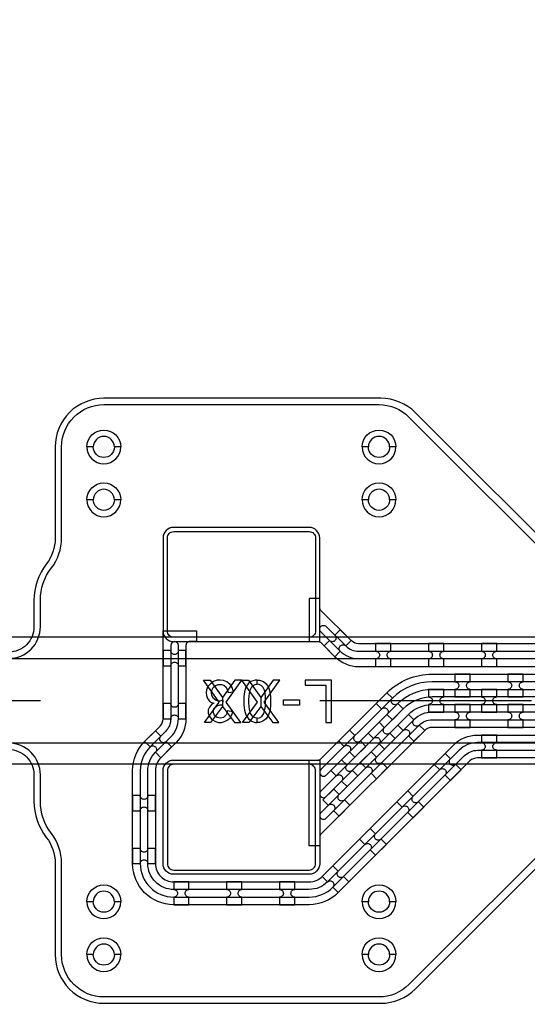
# Model space of a CAD drawing. Extents: x -63500 to 63500, y -63500 to 63500.
# Tile 158 of 256: x -35267 to -32870, y 9955 to 14610. Entities that reach past the tile are written whole.
import ezdxf

# ---------------------------------------------------------------- set-up
doc = ezdxf.new("R2010")
doc.units = 13
doc.header["$MEASUREMENT"] = 0
for name, color, linetype in [('1_Metal', 2, 'Continuous'), ('2_Electrodes', 5, 'Continuous'), ('3_Outline', 4, 'Continuous')]:
    doc.layers.add(name, color=color, linetype=linetype)

msp = doc.modelspace()

# ---------------------------------------------------------------- linework, layer by layer
for p, q in [((-32524.8, 11690), (-37807.7, 11690)), ((-38263.2, 11590), (-32524.8, 11590)), ((-35170, 11390), (-38170, 11390)), ((-32850, 11390), (-33850, 11390)), ((-32524.8, 11190), (-38263.2, 11190)), ((-32524.8, 11090), (-37870.7, 11090))]:
    msp.add_line(p, q)
for points in [[(-34394.8, 11288), (-34325, 11383.2), (-34399, 11488), (-34367.4, 11488), (-34308.9, 11406), (-34308.9, 11363.2), (-34365.5, 11288), (-34394.8, 11288)], [(-34223, 11288), (-34292.8, 11383.2), (-34218.8, 11488), (-34250.4, 11488), (-34308.9, 11406), (-34308.9, 11363.2), (-34252.3, 11288), (-34223, 11288)], [(-34214.5, 11288), (-34144.7, 11383.2), (-34218.8, 11488), (-34187.1, 11488), (-34128.6, 11406), (-34128.6, 11363.2), (-34185.2, 11288), (-34214.5, 11288)], [(-34042.7, 11288), (-34112.5, 11383.2), (-34038.5, 11488), (-34070.2, 11488), (-34128.6, 11406), (-34128.6, 11363.2), (-34072.1, 11288), (-34042.7, 11288)]]:
    msp.add_lwpolyline(points, close=True)
for radius in [50000, 47500, 45000]:
    msp.add_circle((0, 0), radius)
at = {"layer": '1_Metal'}
for points in [[(-50000, 0, -1), (50000, 0), (51000, 0, 1), (-51000, 0)], [(-34540, 11670), (-33850, 11670), (-33850, 12160, 0.414214), (-33900, 12210), (-34540, 12210, 0.414214), (-34590, 12160), (-34590, 11720, 0.414214)], [(-32820, 11588), (-33666.6, 11588, -0.198912), (-33752.8, 11623.8), (-33844.7, 11715.7, -1), (-33819.3, 11741.1), (-33727.4, 11649.2, 0.198912), (-33666.6, 11624), (-32820, 11624), (-32820, 11660), (-33666.6, 11660, -0.198912), (-33701.9, 11674.7), (-33844.7, 11817.5, -0.198912), (-33850, 11830.2), (-33850, 11872.8), (-33900, 11872.8), (-33900, 11670), (-33857.5, 11670, -0.198912), (-33844.7, 11664.8), (-33778.3, 11598.3, 0.198912), (-33666.6, 11552), (-32820, 11552)], [(-33829.2, 11649.2), (-33778.3, 11598.3), (-33752.8, 11623.8, -0.414214), (-33752.8, 11649.2), (-33752.8, 11649.2, -0.414214), (-33727.4, 11649.2), (-33701.9, 11674.7), (-33752.8, 11725.6), (-33778.3, 11700.1, -0.414214), (-33778.3, 11674.7), (-33778.3, 11674.7, -0.414214), (-33803.7, 11674.7)], [(-33586, 11552.1), (-33514, 11552.1), (-33514, 11588.1, -0.414214), (-33532, 11606.1), (-33532, 11606.1, -0.414214), (-33514, 11624.1), (-33514, 11660.1), (-33586, 11660.1), (-33586, 11624.1, -0.414214), (-33568, 11606.1), (-33568, 11606.1, -0.414214), (-33586, 11588.1)], [(-33336, 11552.1), (-33264, 11552.1), (-33264, 11588.1, -0.414214), (-33282, 11606.1), (-33282, 11606.1, -0.414214), (-33264, 11624.1), (-33264, 11660.1), (-33336, 11660.1), (-33336, 11624.1, -0.414214), (-33318, 11606.1), (-33318, 11606.1, -0.414214), (-33336, 11588.1)], [(-33086, 11552.1), (-33014, 11552.1), (-33014, 11588.1, -0.414214), (-33032, 11606.1), (-33032, 11606.1, -0.414214), (-33014, 11624.1), (-33014, 11660.1), (-33086, 11660.1), (-33086, 11624.1, -0.414214), (-33068, 11606.1), (-33068, 11606.1, -0.414214), (-33086, 11588.1)], [(-34590, 11627.1), (-34590, 11555.1), (-34554, 11555.1, -0.414214), (-34536, 11573.1), (-34536, 11573.1, -0.414214), (-34518, 11555.1), (-34482, 11555.1), (-34482, 11627.1), (-34518, 11627.1, -0.414214), (-34536, 11609.1), (-34536, 11609.1, -0.414214), (-34554, 11627.1)], [(-33139.2, 11408.1), (-33139.2, 11444.1, -0.414214), (-33157.2, 11462.1), (-33157.2, 11462.1, -0.414214), (-33139.2, 11480.1), (-33139.2, 11516.1), (-33211.2, 11516.1), (-33211.2, 11480.1, -0.414214), (-33193.2, 11462.1), (-33193.2, 11462.1, -0.414214), (-33211.2, 11444.1), (-33211.2, 11408.1)], [(-32889.2, 11408.1), (-32889.2, 11444.1, -0.414214), (-32907.2, 11462.1), (-32907.2, 11462.1, -0.414214), (-32889.2, 11480.1), (-32889.2, 11516.1), (-32961.2, 11516.1), (-32961.2, 11480.1, -0.414214), (-32943.2, 11462.1), (-32943.2, 11462.1, -0.414214), (-32961.2, 11444.1), (-32961.2, 11408.1)], [(-33456.1, 11351.2), (-33481.5, 11376.7, -0.414214), (-33507, 11376.7), (-33507, 11376.7, -0.414214), (-33507, 11402.1), (-33532.5, 11427.6), (-33583.4, 11376.7), (-33557.9, 11351.2, -0.414214), (-33532.5, 11351.2), (-33532.5, 11351.2, -0.414214), (-33532.5, 11325.8), (-33507, 11300.3)], [(-33264.2, 11444.1), (-33336.2, 11444.1), (-33336.2, 11408.1, -0.414214), (-33318.2, 11390.1), (-33318.2, 11390.1, -0.414214), (-33336.2, 11372.1), (-33336.2, 11336.1), (-33264.2, 11336.1), (-33264.2, 11372.1, -0.414214), (-33282.2, 11390.1), (-33282.2, 11390.1, -0.414214), (-33264.2, 11408.1), (-33264.2, 11444.1)], [(-33014.2, 11444.1), (-33086.2, 11444.1), (-33086.2, 11408.1, -0.414214), (-33068.2, 11390.1), (-33068.2, 11390.1, -0.414214), (-33086.2, 11372.1), (-33086.2, 11336.1), (-33014.2, 11336.1), (-33014.2, 11372.1, -0.414214), (-33032.2, 11390.1), (-33032.2, 11390.1, -0.414214), (-33014.2, 11408.1), (-33014.2, 11444.1)], [(-34590, 11377.1), (-34590, 11305.1), (-34554, 11305.1, -0.414214), (-34536, 11323.1), (-34536, 11323.1, -0.414214), (-34518, 11305.1), (-34482, 11305.1), (-34482, 11377.1), (-34518, 11377.1, -0.414214), (-34536, 11359.1), (-34536, 11359.1, -0.414214), (-34554, 11377.1)], [(-33139.2, 11372.1), (-33211.2, 11372.1), (-33211.2, 11336.1, -0.414214), (-33193.2, 11318.1), (-33193.2, 11318.1, -0.414214), (-33211.2, 11300.1), (-33211.2, 11264.1), (-33139.2, 11264.1), (-33139.2, 11300.1, -0.414214), (-33157.2, 11318.1), (-33157.2, 11318.1, -0.414214), (-33139.2, 11336.1), (-33139.2, 11372.1)], [(-32889.2, 11372.1), (-32961.2, 11372.1), (-32961.2, 11336.1, -0.414214), (-32943.2, 11318.1), (-32943.2, 11318.1, -0.414214), (-32961.2, 11300.1), (-32961.2, 11264.1), (-32889.2, 11264.1), (-32889.2, 11300.1, -0.414214), (-32907.2, 11318.1), (-32907.2, 11318.1, -0.414214), (-32889.2, 11336.1), (-32889.2, 11372.1)], [(-33430.6, 11325.8), (-33481.5, 11274.8), (-33456.1, 11249.4, -0.414214), (-33430.6, 11249.4), (-33430.6, 11249.4, -0.414214), (-33430.6, 11223.9), (-33405.2, 11198.5), (-33354.3, 11249.4), (-33379.7, 11274.8, -0.414214), (-33405.2, 11274.8), (-33405.2, 11274.8, -0.414214), (-33405.2, 11300.3), (-33430.6, 11325.8)], [(-33569.9, 11288.3), (-33620.8, 11237.4), (-33595.4, 11211.9, -0.414214), (-33569.9, 11211.9), (-33569.9, 11211.9, -0.414214), (-33569.9, 11186.5), (-33544.5, 11161), (-33493.6, 11211.9), (-33519, 11237.4, -0.414214), (-33544.5, 11237.4), (-33544.5, 11237.4, -0.414214), (-33544.5, 11262.8), (-33569.9, 11288.3)], [(-34549.9, 11171.8), (-34575.4, 11197.2, -0.414214), (-34600.8, 11197.2), (-34600.8, 11197.2, -0.414214), (-34600.8, 11222.7), (-34626.3, 11248.1), (-34677.2, 11197.2), (-34651.7, 11171.8, -0.414214), (-34626.3, 11171.8), (-34626.3, 11171.8, -0.414214), (-34626.3, 11146.3), (-34600.8, 11120.8)], [(-33632.9, 11174.4), (-33658.3, 11199.9, -0.414214), (-33683.8, 11199.9), (-33683.8, 11199.9, -0.414214), (-33683.8, 11225.3), (-33709.2, 11250.8), (-33760.1, 11199.9), (-33734.7, 11174.4, -0.414214), (-33709.2, 11174.4), (-33709.2, 11174.4, -0.414214), (-33709.2, 11149), (-33683.8, 11123.5)], [(-33086.1, 11120.1), (-33014.1, 11120.1), (-33014.1, 11156.1, -0.414214), (-33032.1, 11174.1), (-33032.1, 11174.1, -0.414214), (-33014.1, 11192.1), (-33014.1, 11228.1), (-33086.1, 11228.1), (-33086.1, 11192.1, -0.414214), (-33068.1, 11174.1), (-33068.1, 11174.1, -0.414214), (-33086.1, 11156.1)], [(-33607.4, 11149), (-33658.3, 11098.1), (-33632.9, 11072.6, -0.414214), (-33607.4, 11072.6), (-33607.4, 11072.6, -0.414214), (-33607.4, 11047.2), (-33581.9, 11021.7), (-33531, 11072.6), (-33556.5, 11098.1, -0.414214), (-33581.9, 11098.1), (-33581.9, 11098.1, -0.414214), (-33581.9, 11123.5), (-33607.4, 11149)], [(-33232.5, 11013.2), (-33181.6, 11064.1), (-33207, 11089.5, -0.414214), (-33232.5, 11089.5), (-33232.5, 11089.5, -0.414214), (-33232.5, 11115), (-33257.9, 11140.5), (-33308.9, 11089.5), (-33283.4, 11064.1, -0.414214), (-33257.9, 11064.1), (-33257.9, 11064.1, -0.414214), (-33257.9, 11038.6)], [(-34540, 11110), (-33850, 11110), (-33850, 10620, -0.414214), (-33900, 10570), (-34540, 10570, -0.414214), (-34590, 10620), (-34590, 11060, -0.414214)], [(-33746.7, 11111.5), (-33797.6, 11060.6), (-33772.2, 11035.1, -0.414214), (-33746.7, 11035.1), (-33746.7, 11035.1, -0.414214), (-33746.7, 11009.7), (-33721.2, 10984.2), (-33670.3, 11035.1), (-33695.8, 11060.6, -0.414214), (-33721.2, 11060.6), (-33721.2, 11060.6, -0.414214), (-33721.2, 11086), (-33746.7, 11111.5)], [(-34734, 10942), (-34734, 10870), (-34698, 10870, -0.414214), (-34680, 10888), (-34680, 10888, -0.414214), (-34662, 10870), (-34626, 10870), (-34626, 10942), (-34662, 10942, -0.414214), (-34680, 10924), (-34680, 10924, -0.414214), (-34698, 10942)], [(-33784.2, 10972.2), (-33835.1, 10921.3), (-33809.6, 10895.8, -0.414214), (-33784.2, 10895.8), (-33784.2, 10895.8, -0.414214), (-33784.2, 10870.4), (-33758.7, 10844.9), (-33707.8, 10895.8), (-33733.3, 10921.3, -0.414214), (-33758.7, 10921.3), (-33758.7, 10921.3, -0.414214), (-33758.7, 10946.7), (-33784.2, 10972.2)], [(-33409.3, 10836.4), (-33358.4, 10887.3), (-33383.8, 10912.8, -0.414214), (-33409.3, 10912.8), (-33409.3, 10912.8, -0.414214), (-33409.3, 10938.2), (-33434.7, 10963.7), (-33485.6, 10912.8), (-33460.2, 10887.3, -0.414214), (-33434.7, 10887.3), (-33434.7, 10887.3, -0.414214), (-33434.7, 10861.9)], [(-33586, 10659.6), (-33535.1, 10710.5), (-33560.6, 10736, -0.414214), (-33586, 10736), (-33586, 10736, -0.414214), (-33586, 10761.5), (-33611.5, 10786.9), (-33662.4, 10736), (-33637, 10710.5, -0.414214), (-33611.5, 10710.5), (-33611.5, 10710.5, -0.414214), (-33611.5, 10685.1)], [(-34734, 10692), (-34734, 10620), (-34698, 10620, -0.414214), (-34680, 10638), (-34680, 10638, -0.414214), (-34662, 10620), (-34626, 10620), (-34626, 10692), (-34662, 10692, -0.414214), (-34680, 10674), (-34680, 10674, -0.414214), (-34698, 10692)], [(-33762.8, 10482.9), (-33711.9, 10533.8), (-33737.4, 10559.2, -0.414214), (-33762.8, 10559.2), (-33762.8, 10559.2, -0.414214), (-33762.8, 10584.7), (-33788.3, 10610.1), (-33839.2, 10559.2), (-33813.7, 10533.8, -0.414214), (-33788.3, 10533.8), (-33788.3, 10533.8, -0.414214), (-33788.3, 10508.3)], [(-34540, 10426), (-34468, 10426), (-34468, 10462, -0.414214), (-34486, 10480), (-34486, 10480, -0.414214), (-34468, 10498), (-34468, 10534), (-34540, 10534), (-34540, 10498, -0.414214), (-34522, 10480), (-34522, 10480, -0.414214), (-34540, 10462)], [(-34290, 10426), (-34218, 10426), (-34218, 10462, -0.414214), (-34236, 10480), (-34236, 10480, -0.414214), (-34218, 10498), (-34218, 10534), (-34290, 10534), (-34290, 10498, -0.414214), (-34272, 10480), (-34272, 10480, -0.414214), (-34290, 10462)], [(-34040, 10426), (-33968, 10426), (-33968, 10462, -0.414214), (-33986, 10480), (-33986, 10480, -0.414214), (-33968, 10498), (-33968, 10534), (-34040, 10534), (-34040, 10498, -0.414214), (-34022, 10480), (-34022, 10480, -0.414214), (-34040, 10462)]]:
    msp.add_lwpolyline(points, format="xyb", close=True, dxfattribs=at)
for points in [[(-32820, 11120), (-33104.9, 11120, 0.198912), (-33140.3, 11105.4), (-33762.8, 10482.9, -0.198912), (-33900, 10426), (-34540, 10426, -0.414214), (-34734, 10620), (-34734, 11060, -0.198912), (-34677.2, 11197.2), (-34604.6, 11269.7, 0.198912), (-34590, 11305.1), (-34590, 11720), (-34432, 11720), (-34432, 11670), (-34464, 11670, 0.414214), (-34482, 11652), (-34482, 11305.1, -0.198912), (-34528.3, 11193.4), (-34600.8, 11120.8, 0.198912), (-34626, 11060), (-34626, 10620, 0.414214), (-34540, 10534), (-33900, 10534, 0.198912), (-33839.2, 10559.2), (-33216.7, 11181.8, -0.198912), (-33104.9, 11228), (-32820, 11228)], [(-32820, 11192), (-33104.9, 11192, 0.198912), (-33191.2, 11156.3), (-33813.7, 10533.8, -0.198912), (-33900, 10498), (-34540, 10498, -0.414214), (-34662, 10620), (-34662, 11060, -0.198912), (-34626.3, 11146.3), (-34553.7, 11218.8, 0.198912), (-34518, 11305.1), (-34518, 11652, 1), (-34554, 11652), (-34554, 11305.1, -0.198912), (-34579.2, 11244.3), (-34651.7, 11171.8, 0.198912), (-34698, 11060), (-34698, 10620, 0.414214), (-34540, 10462), (-33900, 10462, 0.198912), (-33788.3, 10508.3), (-33165.7, 11130.8, -0.198912), (-33104.9, 11156), (-32820, 11156)], [(-32820, 11264), (-33318.9, 11264, 0.198912), (-33354.3, 11249.4), (-33844.7, 10758.9, 0.198912), (-33850, 10746.2), (-33850, 10703.6), (-33900, 10703.6), (-33900, 11110), (-33857.5, 11110, 0.198912), (-33844.7, 11115.3), (-33532.5, 11427.6, -0.198912), (-33318.9, 11516), (-32820, 11516)], [(-32820, 11480), (-33318.9, 11480, 0.198912), (-33507, 11402.1), (-33844.7, 11064.4, 1.000004), (-33819.3, 11038.9), (-33481.5, 11376.7, -0.198912), (-33318.9, 11444), (-32820, 11444)], [(-32820, 11408), (-33318.9, 11408, 0.198912), (-33456.1, 11351.2), (-33844.7, 10962.6, 1.000004), (-33819.3, 10937.1), (-33430.6, 11325.8, -0.198912), (-33318.9, 11372), (-32820, 11372)], [(-32820, 11336), (-33318.9, 11336, 0.198912), (-33405.2, 11300.3), (-33844.7, 10860.7, 1.000005), (-33819.3, 10835.3), (-33379.7, 11274.8, -0.198912), (-33318.9, 11300), (-32820, 11300)]]:
    msp.add_lwpolyline(points, format="xyb", dxfattribs=at)
for points in [[(-34261.2, 11338.5), (-34285.6, 11342.7), (-34290.8, 11324.7), (-34304.2, 11311.7), (-34319.4, 11307.9), (-34334.3, 11310.5), (-34347.5, 11320.9), (-34353.1, 11337.7), (-34348.9, 11354.5), (-34336.3, 11365.4), (-34320.8, 11370.2), (-34308.4, 11370.2), (-34306, 11392.2), (-34323, 11388.8), (-34338.7, 11392), (-34352.1, 11400.6), (-34359.9, 11414.6), (-34361.2, 11427.5), (-34359.4, 11440.3), (-34352.9, 11452.3), (-34342.7, 11461.6), (-34328.5, 11467.1), (-34314.1, 11467.1), (-34303.6, 11463.2), (-34292.8, 11454.3), (-34285.9, 11440.7), (-34282.9, 11429.1), (-34258.2, 11432.1), (-34263.6, 11452.1), (-34273.8, 11467.6), (-34288.6, 11480), (-34304.7, 11486), (-34320.2, 11488), (-34334.1, 11486.9), (-34352.4, 11481.2), (-34366.9, 11470.6), (-34378.6, 11457.3), (-34385, 11442.2), (-34387.1, 11427), (-34385.7, 11414.6), (-34380.8, 11400.5), (-34371.4, 11388.7), (-34361.6, 11382.1), (-34350.5, 11378.5), (-34361.4, 11371.9), (-34371.4, 11360.3), (-34376.8, 11346.7), (-34376.8, 11332.2), (-34371.5, 11315.3), (-34360.2, 11302), (-34342.8, 11292.3), (-34327.7, 11288), (-34314.6, 11288), (-34299.5, 11291.3), (-34284, 11299.2), (-34273.3, 11309.7), (-34265.8, 11322.8), (-34261.2, 11338.5)], [(-34145.4, 11488), (-34155.6, 11488), (-34175.1, 11481.6), (-34187.9, 11470.2), (-34198.5, 11454.2), (-34205.4, 11432.8), (-34208.5, 11410.6), (-34208.5, 11370.1), (-34205.8, 11345.3), (-34198.9, 11324.1), (-34186.9, 11305.2), (-34172.3, 11293.8), (-34155.8, 11288), (-34145.4, 11288), (-34145.4, 11307.7), (-34155.4, 11309.2), (-34166.7, 11315.5), (-34176.5, 11329.5), (-34181.7, 11348.2), (-34183.8, 11364.4), (-34184.8, 11380.5), (-34184.8, 11396.1), (-34183.9, 11410.8), (-34182.3, 11425.3), (-34179, 11440.9), (-34173.2, 11453.2), (-34164.1, 11462.6), (-34154.6, 11467.4), (-34145.4, 11468.9)], [(-34145.4, 11488), (-34135.2, 11488), (-34115.7, 11481.6), (-34102.9, 11470.2), (-34092.3, 11454.2), (-34085.4, 11432.8), (-34082.4, 11410.6), (-34082.4, 11370.1), (-34085, 11345.3), (-34091.9, 11324.1), (-34103.9, 11305.2), (-34118.6, 11293.8), (-34135, 11288), (-34145.4, 11288), (-34145.4, 11307.7), (-34135.4, 11309.2), (-34124.1, 11315.5), (-34114.3, 11329.5), (-34109.2, 11348.2), (-34107, 11364.4), (-34106.1, 11380.5), (-34106.1, 11396.1), (-34106.9, 11410.8), (-34108.5, 11425.3), (-34111.8, 11440.9), (-34117.7, 11453.2), (-34126.7, 11462.6), (-34136.3, 11467.4), (-34145.4, 11468.9)], [(-33821.2, 11463.5), (-33821.2, 11288), (-33794.4, 11288), (-33794.4, 11488), (-33919.6, 11488), (-33919.6, 11463.5), (-33821.2, 11463.5)], [(-34021.2, 11369.7), (-34021.2, 11394.6), (-33946.1, 11394.6), (-33946.1, 11369.7), (-34021.2, 11369.7)]]:
    msp.add_lwpolyline(points, close=True, dxfattribs=at)
at = {"layer": '2_Electrodes'}
for points in [[(47500, 0, 1), (-47500, 0), (-51000, 0, -1), (51000, 0)], [(-34950, 12590, -1), (-34790, 12590), (-34820, 12590, 1), (-34920, 12590)], [(-34950, 12590, -1), (-34790, 12590), (-34820, 12590, 1), (-34920, 12590)], [(-33650, 12590, -1), (-33490, 12590), (-33520, 12590, 1), (-33620, 12590)], [(-33650, 12590, -1), (-33490, 12590), (-33520, 12590, 1), (-33620, 12590)], [(-34950, 12590, 1), (-34790, 12590), (-34820, 12590, -1), (-34920, 12590)], [(-34950, 12590, 1), (-34790, 12590), (-34820, 12590, -1), (-34920, 12590)], [(-33650, 12590, 1), (-33490, 12590), (-33520, 12590, -1), (-33620, 12590)], [(-33650, 12590, 1), (-33490, 12590), (-33520, 12590, -1), (-33620, 12590)], [(-34950, 12340, -1), (-34790, 12340), (-34820, 12340, 1), (-34920, 12340)], [(-34950, 12340, -1), (-34790, 12340), (-34820, 12340, 1), (-34920, 12340)], [(-33650, 12340, -1), (-33490, 12340), (-33520, 12340, 1), (-33620, 12340)], [(-33650, 12340, -1), (-33490, 12340), (-33520, 12340, 1), (-33620, 12340)], [(-34950, 12340, 1), (-34790, 12340), (-34820, 12340, -1), (-34920, 12340)], [(-34950, 12340, 1), (-34790, 12340), (-34820, 12340, -1), (-34920, 12340)], [(-33650, 12340, 1), (-33490, 12340), (-33520, 12340, -1), (-33620, 12340)], [(-33650, 12340, 1), (-33490, 12340), (-33520, 12340, -1), (-33620, 12340)], [(-34540, 12190), (-33900, 12190, -0.414214), (-33870, 12160), (-33870, 11720, -0.414214), (-33900, 11690), (-34540, 11690, -0.414214), (-34570, 11720), (-34570, 12160, -0.414214)], [(-34540, 10590), (-33900, 10590, 0.414214), (-33870, 10620), (-33870, 11060, 0.414214), (-33900, 11090), (-34540, 11090, 0.414214), (-34570, 11060), (-34570, 10620, 0.414214)], [(-34950, 10440, -1), (-34790, 10440), (-34820, 10440, 1), (-34920, 10440)], [(-34950, 10440, -1), (-34790, 10440), (-34820, 10440, 1), (-34920, 10440)], [(-33650, 10440, -1), (-33490, 10440), (-33520, 10440, 1), (-33620, 10440)], [(-33650, 10440, -1), (-33490, 10440), (-33520, 10440, 1), (-33620, 10440)], [(-34950, 10440, 1), (-34790, 10440), (-34820, 10440, -1), (-34920, 10440)], [(-34950, 10440, 1), (-34790, 10440), (-34820, 10440, -1), (-34920, 10440)], [(-33650, 10440, 1), (-33490, 10440), (-33520, 10440, -1), (-33620, 10440)], [(-33650, 10440, 1), (-33490, 10440), (-33520, 10440, -1), (-33620, 10440)], [(-34950, 10190, -1), (-34790, 10190), (-34820, 10190, 1), (-34920, 10190)], [(-34950, 10190, -1), (-34790, 10190), (-34820, 10190, 1), (-34920, 10190)], [(-33650, 10190, -1), (-33490, 10190), (-33520, 10190, 1), (-33620, 10190)], [(-33650, 10190, -1), (-33490, 10190), (-33520, 10190, 1), (-33620, 10190)], [(-34950, 10190, 1), (-34790, 10190), (-34820, 10190, -1), (-34920, 10190)], [(-34950, 10190, 1), (-34790, 10190), (-34820, 10190, -1), (-34920, 10190)], [(-33650, 10190, 1), (-33490, 10190), (-33520, 10190, -1), (-33620, 10190)], [(-33650, 10190, 1), (-33490, 10190), (-33520, 10190, -1), (-33620, 10190)]]:
    msp.add_lwpolyline(points, format="xyb", close=True, dxfattribs=at)
for points in [[(-35320, 11590, 0.414214), (-35170, 11740), (-35170, 11865, -0.165811), (-35117.9, 12017.8, 0.165811), (-35070, 12158.3), (-35070, 12590, -0.414214), (-34870, 12790), (-33570, 12790, -0.198912), (-33428.6, 12731.5), (-32654.5, 11957.4, 0.198912), (-32491.9, 11890), (-31601.8, 11890), (-31601.8, 11920), (-32483.4, 11920, -0.198912), (-32624.8, 11978.6), (-33398.9, 12752.7, 0.198912), (-33561.5, 12820), (-34870, 12820, 0.414214), (-35100, 12590), (-35100, 12158.3, -0.165811), (-35141.7, 12036.1, 0.165811), (-35200, 11865), (-35200, 11740, -0.414214), (-35320, 11620)], [(-35320, 11160, -0.414214), (-35200, 11040), (-35200, 10915, 0.165811), (-35141.7, 10744, -0.165811), (-35100, 10621.8), (-35100, 10190, 0.414214), (-34870, 9960), (-33561.5, 9960, 0.198912), (-33398.9, 10027.4), (-32624.8, 10801.5, -0.198912), (-32483.4, 10860), (-31601.8, 10860), (-31601.8, 10890), (-32491.9, 10890, 0.198912), (-32654.5, 10822.7), (-33428.6, 10048.6, -0.198912), (-33570, 9990), (-34870, 9990, -0.414214), (-35070, 10190), (-35070, 10621.8, 0.165811), (-35117.9, 10762.3, -0.165811), (-35170, 10915), (-35170, 11040, 0.414214), (-35320, 11190)]]:
    msp.add_lwpolyline(points, format="xyb", dxfattribs=at)
at = {"layer": '3_Outline'}
for points in [[(47500, 0, 1), (-47500, 0), (-51000, 0, -1), (51000, 0)], [(-34950, 12590, -1), (-34790, 12590), (-34820, 12590, 1), (-34920, 12590)], [(-33650, 12590, -1), (-33490, 12590), (-33520, 12590, 1), (-33620, 12590)], [(-34950, 12590, 1), (-34790, 12590), (-34820, 12590, -1), (-34920, 12590)], [(-33650, 12590, 1), (-33490, 12590), (-33520, 12590, -1), (-33620, 12590)], [(-34950, 12340, -1), (-34790, 12340), (-34820, 12340, 1), (-34920, 12340)], [(-33650, 12340, -1), (-33490, 12340), (-33520, 12340, 1), (-33620, 12340)], [(-34950, 12340, 1), (-34790, 12340), (-34820, 12340, -1), (-34920, 12340)], [(-33650, 12340, 1), (-33490, 12340), (-33520, 12340, -1), (-33620, 12340)], [(-34950, 10440, -1), (-34790, 10440), (-34820, 10440, 1), (-34920, 10440)], [(-33650, 10440, -1), (-33490, 10440), (-33520, 10440, 1), (-33620, 10440)], [(-34950, 10440, 1), (-34790, 10440), (-34820, 10440, -1), (-34920, 10440)], [(-33650, 10440, 1), (-33490, 10440), (-33520, 10440, -1), (-33620, 10440)], [(-34950, 10190, -1), (-34790, 10190), (-34820, 10190, 1), (-34920, 10190)], [(-33650, 10190, -1), (-33490, 10190), (-33520, 10190, 1), (-33620, 10190)], [(-34950, 10190, 1), (-34790, 10190), (-34820, 10190, -1), (-34920, 10190)], [(-33650, 10190, 1), (-33490, 10190), (-33520, 10190, -1), (-33620, 10190)]]:
    msp.add_lwpolyline(points, format="xyb", close=True, dxfattribs=at)
for points in [[(-35320, 11590, 0.414214), (-35170, 11740), (-35170, 11865, -0.165811), (-35117.9, 12017.8, 0.165811), (-35070, 12158.3), (-35070, 12590, -0.414214), (-34870, 12790), (-33570, 12790, -0.198912), (-33428.6, 12731.5), (-32654.5, 11957.4, 0.198912), (-32491.9, 11890), (-31601.8, 11890), (-31601.8, 11920), (-32483.4, 11920, -0.198912), (-32624.8, 11978.6), (-33398.9, 12752.7, 0.198912), (-33561.5, 12820), (-34870, 12820, 0.414214), (-35100, 12590), (-35100, 12158.3, -0.165811), (-35141.7, 12036.1, 0.165811), (-35200, 11865), (-35200, 11740, -0.414214), (-35320, 11620)], [(-35320, 11160, -0.414214), (-35200, 11040), (-35200, 10915, 0.165811), (-35141.7, 10744, -0.165811), (-35100, 10621.8), (-35100, 10190, 0.414214), (-34870, 9960), (-33561.5, 9960, 0.198912), (-33398.9, 10027.4), (-32624.8, 10801.5, -0.198912), (-32483.4, 10860), (-31601.8, 10860), (-31601.8, 10890), (-32491.9, 10890, 0.198912), (-32654.5, 10822.7), (-33428.6, 10048.6, -0.198912), (-33570, 9990), (-34870, 9990, -0.414214), (-35070, 10190), (-35070, 10621.8, 0.165811), (-35117.9, 10762.3, -0.165811), (-35170, 10915), (-35170, 11040, 0.414214), (-35320, 11190)]]:
    msp.add_lwpolyline(points, format="xyb", dxfattribs=at)

doc.saveas('drawing.dxf')
